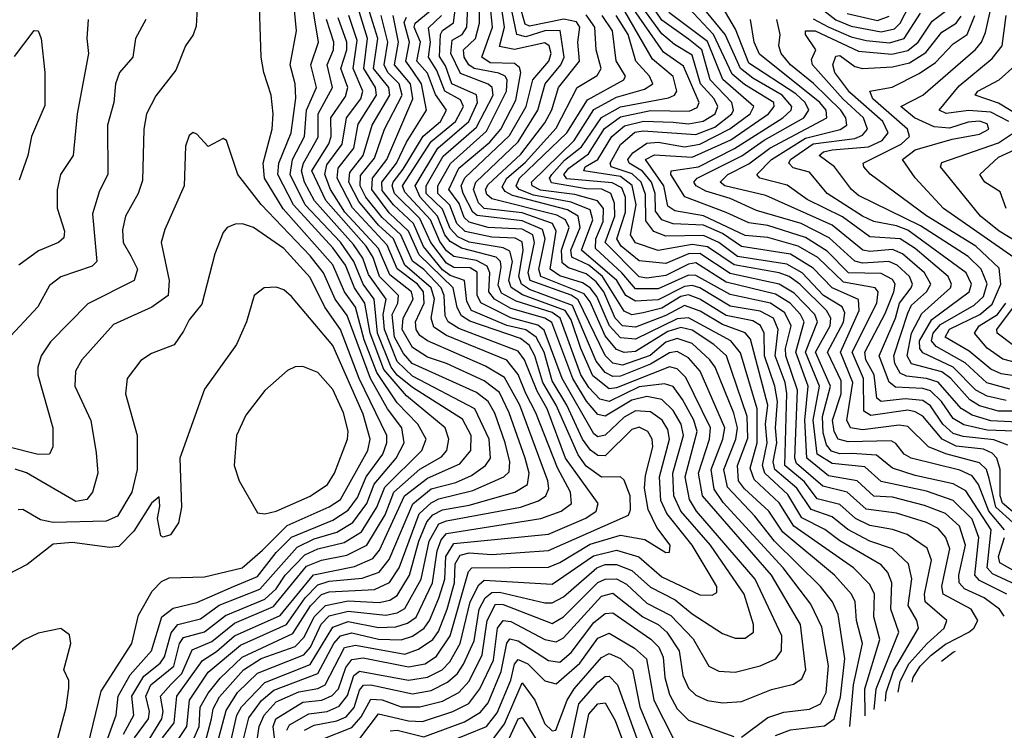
# Model space of a CAD drawing. Extents: x 1308313 to 1441400, y 959662 to 1036319.
# Tile 58 of 256: x 1352487 to 1355090, y 970685 to 972564. Entities that reach past the tile are written whole.
import ezdxf

# ---------------------------------------------------------------- set-up
doc = ezdxf.new("R2010")
doc.units = 0

msp = doc.modelspace()

# ---------------------------------------------------------------- linework, layer by layer
at = {"layer": '0CON10XD'}
for points in [[(1352790.3, 970665), (1352826.9, 970715), (1352829.5, 970735), (1352819.7, 970775), (1352833.1, 970805), (1352894.4, 970855), (1352909.1, 970915), (1352919.8, 970930.2), (1352975, 970945.5), (1353031.2, 970988.8), (1353135, 971031.4), (1353165, 971059.6), (1353188.8, 971095), (1353240.5, 971149.5), (1353275.3, 971164.7), (1353345, 971181.3), (1353390.4, 971209.6), (1353431, 971275), (1353452, 971328), (1353549.7, 971425), (1353561.5, 971455), (1353539, 971495), (1353485, 971551.1), (1353431.3, 971631.3), (1353397.5, 971717.5), (1353375, 971804.5), (1353345.1, 971845), (1353315, 971916.2), (1353183.7, 972063.7), (1353133.9, 972145), (1353130.6, 972185), (1353154.5, 972275), (1353157.3, 972315), (1353151.9, 972365), (1353132.3, 972425), (1353124.7, 972465), (1353118.9, 972655)], [(1352819.6, 970645), (1352862.6, 970715), (1352865.6, 970735), (1352859.3, 970775), (1352885.9, 970805.9), (1352915.6, 970835), (1352942.6, 970897.4), (1352995, 970920.1), (1353055, 970968.7), (1353157.9, 971012.1), (1353245, 971119.3), (1353285, 971134.9), (1353352.1, 971147.9), (1353405, 971174.4), (1353452.8, 971255), (1353476.1, 971315), (1353545, 971375.3), (1353602.1, 971407.9), (1353615.8, 971425), (1353621.1, 971455), (1353611.8, 971485), (1353509.4, 971569.4), (1353449.6, 971639.6), (1353413.4, 971735), (1353399.2, 971815), (1353371.7, 971855), (1353347.9, 971915), (1353315, 971961.1), (1353210.5, 972075), (1353169.6, 972155), (1353171.6, 972185), (1353204.5, 972265), (1353216.9, 972356.9), (1353215.1, 972395.1), (1353201.9, 972445), (1353218.8, 972535), (1353206.8, 972655)], [(1352863.9, 970665), (1352895.3, 970705), (1352902.3, 970775), (1352970, 970870), (1353007, 970893), (1353055, 970935.1), (1353175, 970988.5), (1353263.4, 971096.6), (1353371.8, 971118.2), (1353420.6, 971139.4), (1353438.2, 971161.8), (1353504, 971305), (1353565, 971351.5), (1353650.6, 971389.4), (1353679.8, 971425), (1353680.8, 971465), (1353657.9, 971507.9), (1353525, 971591.5), (1353485, 971623.9), (1353469.2, 971645), (1353433.2, 971735), (1353423.8, 971825), (1353395.2, 971865.2), (1353370.3, 971925), (1353335, 971975.6), (1353241.3, 972075), (1353201.4, 972155), (1353208.1, 972195), (1353239.8, 972255), (1353245.4, 972325), (1353271.2, 972385), (1353256.4, 972445), (1353276.7, 972505), (1353253.9, 972645)], [(1353285, 970660.4), (1353365, 970692), (1353389.3, 970720.7), (1353415, 970767.6), (1353445, 970766), (1353495, 970747.1), (1353545, 970746.7), (1353605, 970762.3), (1353647.8, 970785), (1353675.2, 970814.8), (1353709.7, 970885), (1353722.8, 970975), (1353745, 971019), (1353765, 971017.3), (1353895, 970967.8), (1353925, 970985.1), (1354015, 971075.7), (1354035, 971085.1), (1354065, 971085.3), (1354091.4, 971071.4), (1354145, 971021.5), (1354208.8, 970988.8), (1354267.1, 970927.1), (1354309.2, 970855), (1354335, 970841.7), (1354378.7, 970838.7), (1354445, 970855.2), (1354486.2, 970873.8), (1354500.7, 970895), (1354502.4, 970935), (1354431.9, 971085), (1354276.6, 971265), (1354257.4, 971295), (1354246.3, 971355), (1354277.7, 971475), (1354269, 971505), (1354239.5, 971559.5), (1354215, 971594.2), (1354191.7, 971601.7), (1354125, 971593), (1354045, 971554.4), (1354020.5, 971560.5), (1353991.2, 971591.2), (1353970.9, 971625), (1353916.1, 971775), (1353895, 971790.4), (1353799.9, 971819.9), (1353761.1, 971841.1), (1353751.9, 971861.9), (1353759.5, 971909.5), (1353758.1, 971925), (1353746.5, 971936.5), (1353655, 971960.1), (1353625, 971977.5), (1353611.2, 971995), (1353591.5, 972045), (1353545.6, 972095), (1353532, 972125), (1353591.9, 972225), (1353673.9, 972295), (1353697.5, 972345), (1353695, 972365.4), (1353629, 972395), (1353612.4, 972442.4), (1353596.9, 972466.9), (1353599, 972525), (1353604.6, 972535.4), (1353634.1, 972555.9), (1353645.1, 972645)], [(1353386.3, 970663.7), (1353435, 970728.5), (1353515, 970710.2), (1353551.5, 970708.5), (1353632.3, 970735), (1353674, 970756), (1353703.5, 970795), (1353739.3, 970870.7), (1353749.9, 970955), (1353764.9, 970975.1), (1353785, 970973), (1353875, 970925.1), (1353905, 970918.9), (1353925, 970929.7), (1354025, 971039.8), (1354055, 971048.1), (1354134.8, 970984.8), (1354175.2, 970965), (1354198.3, 970945), (1354230.4, 970895), (1354240.1, 970830.1), (1354255, 970796.4), (1354275, 970778), (1354305, 970764.1), (1354345, 970758.1), (1354395, 970761.6), (1354475, 970792.6), (1354532.9, 970807.1), (1354555, 970821.5), (1354565.2, 970845), (1354551.1, 970965), (1354474.4, 971095), (1354292.2, 971305), (1354281.2, 971365), (1354310.6, 971455), (1354313.3, 971485), (1354247.7, 971617.7), (1354225, 971641.1), (1354205, 971646.2), (1354065, 971590.9), (1354045, 971588.3), (1354002.1, 971622.1), (1353970.5, 971695), (1353945, 971770.9), (1353929.3, 971795), (1353816.5, 971836.5), (1353785.8, 971855.8), (1353780.1, 971875), (1353789.5, 971925), (1353782.3, 971952.3), (1353765, 971960.7), (1353675, 971975.9), (1353645, 971989.7), (1353625, 972011.9), (1353605, 972063.4), (1353561.7, 972105), (1353561.4, 972125), (1353606.6, 972203.4), (1353695, 972280.1), (1353738.9, 972365), (1353735.6, 972385), (1353725, 972394.2), (1353652.2, 972422.2), (1353626.6, 972475), (1353630, 972510), (1353656.5, 972525), (1353668.6, 972545), (1353673.5, 972635)], [(1354395, 970666.5), (1354465, 970718.8), (1354507.4, 970732.6), (1354575, 970741), (1354604.3, 970755), (1354619.5, 970785), (1354625.3, 970855.3), (1354608, 970958), (1354578.6, 971018.6), (1354505.1, 971115), (1354347.2, 971287.2), (1354322.9, 971322.9), (1354315.2, 971375), (1354345.8, 971455), (1354351, 971485), (1354285.6, 971635), (1354255, 971670.1), (1354225, 971686.9), (1354205, 971682.9), (1354155, 971653.1), (1354075, 971621.3), (1354055, 971620.9), (1354035, 971631.1), (1354011.3, 971661.3), (1353948.1, 971808.1), (1353835, 971850.7), (1353813.7, 971865), (1353806.4, 971885), (1353818.1, 971955), (1353815, 971976.9), (1353796.7, 971986.7), (1353735, 971989.2), (1353665, 972004.4), (1353642.5, 972025), (1353624.2, 972074.2), (1353592, 972105), (1353592.5, 972125), (1353625.7, 972184.3), (1353720.9, 972269.1), (1353773.7, 972375), (1353775.5, 972405), (1353770.3, 972415), (1353753.3, 972423.3), (1353688.1, 972435), (1353673.9, 972445), (1353661.9, 972465), (1353660.2, 972485), (1353691.5, 972515), (1353702.8, 972555), (1353702.4, 972655)], [(1355131.6, 971065), (1355059.2, 971099.2), (1355045.3, 971115), (1355055.8, 971215), (1354988.2, 971318.2), (1354955, 971337.2), (1354855, 971358.6), (1354795, 971378.5), (1354752.5, 971412.5), (1354687.1, 971417.1), (1354655, 971416.2), (1354633.4, 971423.4), (1354619.9, 971439.9), (1354611.5, 971471.5), (1354609.8, 971515), (1354631.1, 971595), (1354591.3, 971685), (1354629.5, 971755), (1354631.8, 971775), (1354619.8, 971795), (1354549.5, 971865), (1354521.8, 971885), (1354495, 971895.1), (1354375.7, 971915.7), (1354305, 971963.5), (1354265, 971969.5), (1354175, 971953.7), (1354115, 971974.2), (1354101.4, 971995), (1354117, 972075), (1354105.8, 972125.8), (1354075, 972149.7), (1353978.8, 972165), (1353982.1, 972175), (1354015.3, 972195), (1354052.2, 972255), (1354086.2, 972283.8), (1354135.9, 972295.9), (1354215, 972292.9), (1354255, 972288.8), (1354294.3, 972295.7), (1354325.6, 972315), (1354333, 972335), (1354322.8, 972355), (1354286.9, 972395), (1354265, 972470.7), (1354218.3, 972498.3), (1354185, 972527.3), (1354115, 972623)], [(1355090.5, 971215), (1355049.8, 971265), (1355022.3, 971335), (1355005, 971357.7), (1354972.6, 971372.6), (1354843.6, 971405), (1354825.1, 971415.1), (1354803.7, 971443.7), (1354790.8, 971450.8), (1354677.7, 971447.7), (1354651.1, 971455), (1354640, 971475), (1354636.1, 971505), (1354659, 971575), (1354659.3, 971609.3), (1354622.5, 971685), (1354664.7, 971764.7), (1354668.7, 971788.7), (1354661.5, 971805), (1354612.1, 971835), (1354555.6, 971895), (1354515, 971917.7), (1354385, 971938.3), (1354335, 971975.4), (1354295, 971993.9), (1354195, 971992.1), (1354163.8, 972003.8), (1354142.6, 972032.6), (1354141.6, 972101.6), (1354129.6, 972135), (1354106.6, 972156.6), (1354050.5, 972175), (1354048.2, 972185), (1354075, 972234.2), (1354113.4, 972266.6), (1354135, 972270.5), (1354275, 972260.8), (1354325, 972280.2), (1354369.4, 972315), (1354374.5, 972325), (1354370, 972345), (1354312.8, 972405), (1354290.7, 972485), (1354255, 972512.9), (1354185, 972563.4), (1354139.9, 972629.9)], [(1355116.1, 971476.1), (1355045, 971479.1), (1354982.9, 971492.9), (1354955, 971509.4), (1354924.2, 971555), (1354895, 971582.4), (1354875, 971589.1), (1354802.7, 971592.7), (1354785.6, 971605.6), (1354759.2, 971675), (1354802.8, 971775), (1354813.4, 971815), (1354844.2, 971855), (1354847.4, 971865), (1354839.5, 971885), (1354807.1, 971915), (1354785, 971924.6), (1354715, 971920.8), (1354695, 971925.3), (1354627.2, 971987.2), (1354553.2, 972025), (1354435, 972059.7), (1354365, 972091.4), (1354300.8, 972110.8), (1354275.8, 972125), (1354269.7, 972135), (1354277.9, 972145), (1354396, 972204), (1354455, 972245.8), (1354560.6, 972305), (1354573.7, 972325), (1354563.8, 972345), (1354538.6, 972368.6), (1354415, 972449), (1354379.4, 972539.4), (1354335, 972614.1)], [(1352956, 972595), (1352953.2, 972546.8), (1352945.6, 972524.4), (1352924.6, 972495), (1352899.5, 972430.5), (1352846.8, 972363.2), (1352822.1, 972315), (1352814.8, 972275), (1352810.9, 972139.1), (1352800, 972105), (1352766.2, 972045), (1352758.7, 972008.7), (1352760.6, 971975), (1352780.2, 971940.2), (1352797.7, 971905), (1352789.7, 971875), (1352667.1, 971812.9), (1352567.6, 971712.4), (1352543.7, 971675), (1352534.2, 971645), (1352534.8, 971625), (1352574.2, 971485), (1352574.1, 971435), (1352565, 971415.5), (1352535.5, 971414.5), (1352455, 971435.1)], [(1353012.8, 970665), (1353032.7, 970737.3), (1353062.7, 970785), (1353115, 970836.4), (1353238, 970885), (1353255.4, 970905), (1353284.1, 970965.9), (1353305, 970987.8), (1353355, 971000.5), (1353455, 970989.5), (1353485, 970995.3), (1353505, 971006.8), (1353548.1, 971085), (1353569.6, 971185), (1353595, 971230.7), (1353615, 971239.1), (1353810.8, 971275), (1353858.4, 971291.6), (1353877.6, 971305), (1353885.6, 971324.4), (1353882.8, 971345), (1353809.4, 971545), (1353768.3, 971618.3), (1353718.2, 971648.2), (1353564.6, 971714.6), (1353545, 971729.2), (1353534.9, 971745), (1353532.9, 971765), (1353555.8, 971815), (1353554.1, 971845), (1353538.2, 971865), (1353485, 971905.1), (1353457.9, 971967.9), (1353366.4, 972066.4), (1353326.1, 972145), (1353328.5, 972171.5), (1353369.9, 972225), (1353382, 972288), (1353430.4, 972365), (1353427.7, 972385), (1353396.2, 972435), (1353406.2, 972515), (1353381.5, 972595)], [(1353045.3, 970655), (1353060.6, 970725), (1353072.9, 970747.1), (1353135, 970811.7), (1353255, 970859.2), (1353315, 970958), (1353355, 970972.8), (1353435, 970956.6), (1353481.4, 970958.6), (1353511.7, 970968.3), (1353535, 970983.8), (1353578, 971075), (1353590.4, 971159.6), (1353600.9, 971189.1), (1353614.8, 971205.2), (1353865, 971245.6), (1353918.8, 971265), (1353945.6, 971284.4), (1353943.5, 971315), (1353908.9, 971378.9), (1353851.2, 971525), (1353825, 971575.5), (1353805, 971626.1), (1353775, 971664.2), (1353615, 971729), (1353581.4, 971751.4), (1353574.7, 971774.7), (1353583.6, 971825), (1353574.4, 971855), (1353505.4, 971915.4), (1353474.7, 971984.7), (1353435, 972021.3), (1353383.1, 972083.1), (1353357, 972135), (1353359.6, 972160.4), (1353394.9, 972205), (1353418.5, 972285), (1353465.6, 972365), (1353462.6, 972385), (1353422.3, 972435), (1353433.3, 972515), (1353411.5, 972585)], [(1353193.3, 970685), (1353200.4, 970699.6), (1353251.6, 970728.4), (1353299.7, 970735), (1353331.5, 970748.5), (1353353.3, 970776.7), (1353370.1, 970829.9), (1353385, 970841.8), (1353515, 970817.9), (1353565, 970825.8), (1353603.7, 970845), (1353623.9, 970866.1), (1353651.2, 970915), (1353677.9, 971025), (1353700.4, 971069.6), (1353715, 971082.4), (1353895, 971071.2), (1354004, 971146), (1354065, 971161.8), (1354124, 971144), (1354185, 971091.3), (1354285, 971043.6), (1354318, 971042), (1354330.4, 971049.6), (1354329.8, 971065), (1354310, 971100), (1354264.6, 971174.6), (1354198, 971258), (1354182.4, 971292.4), (1354178.4, 971355), (1354205.3, 971455), (1354200.4, 971480.4), (1354185.9, 971505), (1354155, 971527.4), (1354115, 971529.5), (1354085, 971513.5), (1354035, 971465.7), (1354015, 971461), (1354005, 971468.7), (1353921.2, 971615), (1353873.6, 971743.6), (1353856.5, 971756.5), (1353785, 971776.2), (1353705.7, 971815.7), (1353696.1, 971836.1), (1353696.3, 971896.3), (1353678, 971908), (1353635, 971909.1), (1353615, 971920.6), (1353574.1, 971975), (1353545, 972038.7), (1353477.7, 972105), (1353471.3, 972125), (1353474.3, 972135), (1353500.8, 972169.2), (1353553.9, 972256.1), (1353599.8, 972295), (1353614.9, 972325), (1353586.3, 972366.3), (1353565, 972422.7), (1353537.1, 972455), (1353546.3, 972505), (1353529.9, 972545), (1353532.2, 972555), (1353572.1, 972587.9)], [(1354485, 970671.5), (1354525, 970686.2), (1354615, 970696.8), (1354640.4, 970715), (1354657.5, 970772.5), (1354668.4, 970875), (1354651, 970991), (1354635.8, 971025), (1354604.5, 971065), (1354482.6, 971185), (1354430.9, 971250.9), (1354357.9, 971327.9), (1354348.8, 971375), (1354380.6, 971455), (1354384.9, 971485.1), (1354375, 971523.9), (1354325.8, 971645), (1354311.9, 971665), (1354265, 971708), (1354225, 971721.2), (1354195, 971711.9), (1354153.7, 971676.3), (1354081, 971651), (1354055, 971655.9), (1354035, 971676.5), (1353963.8, 971823.8), (1353945, 971835.9), (1353836.2, 971875), (1353831.6, 971895), (1353848.1, 971975), (1353843.1, 971995), (1353815, 972010.2), (1353725, 972014.7), (1353675, 972028.8), (1353661.6, 972041.6), (1353648.4, 972078.4), (1353621.5, 972115), (1353647.9, 972172.1), (1353729.9, 972240.1), (1353759.3, 972275), (1353798.2, 972351.8), (1353812.2, 972425), (1353808.3, 972438.3), (1353795, 972448.6), (1353730.5, 972450.5), (1353708.5, 972465), (1353737.1, 972545), (1353730.3, 972605)], [(1354681.7, 970695.3), (1354691.7, 970805), (1354715.1, 970915), (1354699.2, 970975), (1354696, 971025), (1354686.2, 971045), (1354641.2, 971095), (1354505, 971209.1), (1354467.5, 971265), (1354403.2, 971323.2), (1354387.3, 971345), (1354385.1, 971385), (1354412, 971458), (1354410.4, 971515), (1354355.3, 971675), (1354322.5, 971705), (1354265, 971742.9), (1354235, 971750.5), (1354200.3, 971739.7), (1354115, 971686.6), (1354085, 971684.4), (1354065, 971691.7), (1354035, 971728.2), (1353995, 971818.2), (1353979.6, 971839.6), (1353864.3, 971885), (1353859, 971905), (1353875.9, 971985), (1353869.5, 972009.5), (1353815, 972032.7), (1353696.3, 972046.3), (1353684.8, 972055), (1353659.5, 972105), (1353654.4, 972125), (1353663.9, 972146.1), (1353782.2, 972257.8), (1353825.9, 972335), (1353843.4, 972405), (1353885.7, 972455), (1353892.1, 972475), (1353887.1, 972495), (1353875, 972502.8), (1353795, 972485.9), (1353755, 972493.2), (1353768.5, 972545), (1353759.7, 972605)], [(1354722, 970723.5), (1354721.3, 970795), (1354761.2, 970925), (1354744.9, 970985), (1354746.7, 971045), (1354735, 971070.4), (1354691.3, 971115), (1354533.3, 971225), (1354495, 971286.2), (1354428.4, 971348.4), (1354418.6, 971378.6), (1354437.2, 971445), (1354436.6, 971535), (1354393.1, 971683.1), (1354366.8, 971715), (1354255, 971775.9), (1354225, 971773.6), (1354115, 971719.2), (1354075, 971723.1), (1354045.9, 971755), (1354012.5, 971832.5), (1353995, 971855), (1353975, 971868.2), (1353915, 971886.8), (1353889.8, 971905), (1353905.6, 972005), (1353895.9, 972025), (1353815, 972053.3), (1353715.1, 972065.1), (1353699.7, 972079.7), (1353687, 972115), (1353692.6, 972135), (1353805, 972241.1), (1353856.4, 972325), (1353876.5, 972395), (1353917.3, 972445), (1353926, 972465), (1353916, 972536), (1353875, 972534.9), (1353825, 972518.9), (1353801.3, 972525), (1353784.9, 972605.1)], [(1354746.2, 970740.4), (1354751.8, 970795), (1354811.7, 970945), (1354790.3, 971005), (1354792.5, 971075), (1354782.4, 971102.4), (1354765, 971122.6), (1354655, 971185.8), (1354615.9, 971215.9), (1354555, 971247.1), (1354518.2, 971308.2), (1354457, 971365), (1354451.1, 971385), (1354463.2, 971445), (1354458.8, 971495), (1354464.6, 971545), (1354419.3, 971719.3), (1354405, 971736.6), (1354345, 971757.8), (1354286.1, 971793.9), (1354245, 971808.5), (1354195, 971782), (1354115, 971751.1), (1354080.6, 971755), (1354061, 971775), (1354030.9, 971845), (1354011, 971871), (1353985, 971891.9), (1353937.7, 971907.7), (1353921.5, 971921.5), (1353919.3, 971955), (1353939.7, 972015), (1353929.6, 972035), (1353907.2, 972047.2), (1353735, 972090.5), (1353721.7, 972101.7), (1353718.8, 972115), (1353725, 972128.8), (1353811.5, 972208.5), (1353875, 972291.3), (1353894.2, 972325.8), (1353911.5, 972385), (1353967, 972455), (1353962.8, 972505), (1353967.5, 972545), (1353958.6, 972558.6), (1353925.9, 972565.9), (1353835, 972546.9), (1353822.9, 972552.9), (1353808.7, 972605)], [(1355090, 970986.7), (1355077.9, 971005), (1355037.5, 971035), (1354985, 971059.3), (1354970.9, 971075), (1354970.2, 971095), (1354988.1, 971175), (1354971.8, 971225), (1354935, 971258.6), (1354879.3, 971279.3), (1354795, 971301.4), (1354745, 971304.5), (1354701.3, 971345), (1354625, 971358.4), (1354568.4, 971405), (1354563.2, 971505), (1354571.3, 971595), (1354538.7, 971685), (1354561.3, 971765), (1354551.7, 971785), (1354524, 971815), (1354485, 971838.2), (1354355, 971870.2), (1354275, 971921), (1354255, 971917.9), (1354195, 971887.8), (1354145, 971881.1), (1354125, 971884.7), (1354034.9, 971974.9), (1354060.4, 972045), (1354059.2, 972079.2), (1354050.1, 972105), (1354026.1, 972116.1), (1353985, 972116.8), (1353892.9, 972132.9), (1353887.6, 972145), (1353894, 972155), (1353927.6, 972192.4), (1353972.1, 972227.9), (1354025, 972305.9), (1354075.7, 972334.3), (1354202, 972358), (1354218.3, 972365), (1354224.4, 972375.6), (1354215, 972414), (1354159.9, 972459.9), (1354087.8, 972585)], [(1355097.4, 971045), (1355025, 971081.2), (1355012.1, 971095), (1355023.3, 971195), (1355005, 971243), (1354955, 971292.7), (1354885, 971317.2), (1354765, 971342.8), (1354721.5, 971381.5), (1354635, 971390.3), (1354595.5, 971415), (1354585.3, 971505), (1354601.4, 971595), (1354564.3, 971685), (1354596.3, 971765), (1354589.2, 971785), (1354535, 971841.5), (1354494.9, 971864.9), (1354365, 971893.2), (1354285, 971945.7), (1354255, 971944.7), (1354195, 971919.2), (1354125, 971926.4), (1354077.5, 971965), (1354065.8, 971985), (1354088.3, 972055), (1354088.6, 972095), (1354079.3, 972119.3), (1354053, 972133), (1353933.2, 972143.2), (1353925.1, 972155), (1353938.5, 972171.5), (1353990.4, 972209.6), (1354033.4, 972276.6), (1354075, 972307.3), (1354155, 972324.4), (1354257.2, 972322.8), (1354278.1, 972331.9), (1354283.6, 972345), (1354241.7, 972441.7), (1354188.8, 972478.8), (1354102.5, 972602.5)], [(1355113.2, 971235), (1355068.2, 971275), (1355050.7, 971350.7), (1355042.8, 971375), (1355025, 971392.3), (1354935.8, 971415.8), (1354889.8, 971435), (1354835, 971488.9), (1354811.9, 971491.9), (1354715, 971480.1), (1354683.4, 971485), (1354674.3, 971505), (1354690.1, 971605), (1354656.8, 971685), (1354706.2, 971795), (1354704.7, 971824.7), (1354635.1, 971855.1), (1354585, 971907.2), (1354525, 971943.9), (1354395, 971964.9), (1354345, 971999.2), (1354295, 972020.7), (1354215, 972024.1), (1354185, 972035.1), (1354168.3, 972058.3), (1354167.3, 972105), (1354157.4, 972135), (1354133.4, 972163.4), (1354098.5, 972185), (1354095.1, 972195), (1354107.7, 972212.3), (1354145, 972238.2), (1354175, 972240.2), (1354245, 972228.3), (1354285, 972235.5), (1354364.5, 972275.5), (1354418, 972315), (1354427.7, 972335), (1354346.2, 972406.2), (1354305, 972506.8), (1354203.3, 972583.3)], [(1355158.2, 971225), (1355085.3, 971285.3), (1355079.4, 971305), (1355079.2, 971375), (1355070.4, 971405), (1355058.1, 971418.1), (1355035, 971428.8), (1354963.2, 971436.8), (1354925.8, 971455), (1354875, 971515.4), (1354855, 971527.6), (1354835, 971531.5), (1354737.7, 971517.7), (1354718.6, 971528.6), (1354718.2, 971615), (1354687.9, 971685), (1354752.9, 971815), (1354756.7, 971845), (1354748.7, 971855), (1354665, 971869.9), (1354597, 971935), (1354545, 971965.5), (1354465, 971988), (1354405, 971993.8), (1354295, 972045.8), (1354219.2, 972059.2), (1354200.8, 972070.8), (1354189.8, 972125), (1354141.7, 972195), (1354165, 972206.9), (1354265, 972200.4), (1354367, 972247), (1354466.4, 972315), (1354482.1, 972335), (1354480.8, 972345), (1354403.2, 972393.2), (1354370.5, 972420.5), (1354321.3, 972525), (1354255, 972595.9)], [(1355099.4, 971439.4), (1355062.8, 971452.8), (1354981.6, 971461.6), (1354955, 971469.9), (1354927.4, 971495), (1354895, 971542.7), (1354875, 971557.5), (1354828.2, 971561.8), (1354765, 971554.5), (1354753, 971563), (1354746.2, 971625), (1354724.4, 971665), (1354721.2, 971685), (1354775, 971786.9), (1354798.5, 971845), (1354801.5, 971865), (1354795, 971877.6), (1354765, 971893.4), (1354678.7, 971895), (1354622.2, 971952.2), (1354565, 971988.6), (1354465, 972019.7), (1354415, 972026.9), (1354355, 972054.3), (1354245.9, 972095.9), (1354208.6, 972155), (1354209.7, 972165), (1354281.5, 972175), (1354376.5, 972223.5), (1354504.9, 972305), (1354526.4, 972325), (1354528.6, 972335), (1354502.8, 972365), (1354425, 972409.3), (1354392.4, 972435), (1354352.4, 972525), (1354302.8, 972585)], [(1355095, 971556.9), (1355045, 971568.5), (1355014.9, 971585), (1354955, 971645), (1354875, 971683.1), (1354867.1, 971695), (1354866, 971715), (1354898.9, 971771.1), (1354997.7, 971845), (1355003.5, 971865), (1354989.3, 971895), (1354835, 972007.3), (1354805, 972019.6), (1354745, 972030.9), (1354715, 972045.1), (1354621.5, 972105), (1354575, 972161.5), (1354532.4, 972172.4), (1354520.5, 972185), (1354525.3, 972195), (1354585, 972236), (1354695, 972250), (1354715, 972259.1), (1354728.4, 972275), (1354718.3, 972305), (1354664.5, 972354.5), (1354583.2, 972445), (1354580.7, 972459.3), (1354592.3, 972485), (1354564.9, 972524.9), (1354564.3, 972535), (1354590.5, 972535), (1354705, 972480.9), (1354793.2, 972473.2), (1354835, 972483), (1354862.4, 972505), (1354899.4, 972560.6), (1354945, 972594.5)], [(1354605.2, 972595.2), (1354645, 972563.6), (1354685, 972547.3), (1354765, 972532.5), (1354799.7, 972540.3), (1354814.7, 972555.3), (1354839, 972601)], [(1355115.2, 971935), (1354929.2, 972065), (1354855, 972145.7), (1354821.5, 972195), (1354855, 972220.2), (1354952, 972248), (1355025, 972261.2), (1355049.8, 972275), (1355045, 972288.8), (1355025, 972295.6), (1354995, 972293.7), (1354945, 972277.8), (1354905, 972281.4), (1354852.6, 972305), (1354816.7, 972335), (1354875.2, 972365), (1355014.3, 972485.7), (1355030.4, 972505), (1355040.9, 972530.9), (1355057.6, 972605)], [(1352819.7, 972565), (1352793.1, 972515), (1352785.4, 972465), (1352750.3, 972425), (1352739.7, 972395), (1352735.2, 972345), (1352718.7, 972285), (1352720, 972155), (1352697.9, 972112.1), (1352679.5, 972050.5), (1352690.4, 971925), (1352677.8, 971912.2), (1352595, 971884.7), (1352565, 971861.1), (1352534.7, 971805), (1352451.2, 971715), (1352441.2, 971678.8), (1352445.6, 971645)], [(1352667.3, 972565), (1352663.8, 972515), (1352668.6, 972475), (1352638.5, 972315), (1352628.1, 972205), (1352594.1, 972155), (1352585.7, 972114.3), (1352585.6, 972065.6), (1352605.3, 972005), (1352602.9, 971987.1), (1352589.4, 971975), (1352536.6, 971953.4), (1352483.9, 971915)], [(1352895.5, 970645), (1352928.5, 970695), (1352936, 970765), (1352985, 970838.5), (1353070.2, 970909.8), (1353192.3, 970965), (1353241.4, 971035), (1353275, 971069.7), (1353305, 971079.3), (1353392.5, 971087.5), (1353437, 971103), (1353463.3, 971136.7), (1353525.8, 971284.2), (1353575, 971323.2), (1353639.6, 971340.4), (1353681.4, 971358.6), (1353718.4, 971385), (1353731.4, 971405), (1353728.4, 971455), (1353690, 971535), (1353525, 971621.6), (1353485, 971660.2), (1353450.9, 971745), (1353447.6, 971785), (1353455.3, 971825), (1353409.1, 971890.9), (1353393.6, 971933.6), (1353369.5, 971969.5), (1353266.4, 972085), (1353239.3, 972135), (1353231.5, 972165), (1353237, 972185), (1353276.3, 972253.7), (1353275.9, 972315), (1353313.7, 972385), (1353299.6, 972445), (1353316, 972485), (1353317.1, 972505), (1353298.2, 972565)], [(1352934.5, 970635), (1352960.9, 970695), (1352964.1, 970745.9), (1352985, 970782.9), (1353017.1, 970822.9), (1353075, 970878.8), (1353208.9, 970941.1), (1353256, 971014), (1353285, 971043.8), (1353305, 971051), (1353425, 971057.5), (1353464.5, 971075.5), (1353490.2, 971115), (1353542.9, 971257.1), (1353575, 971286.2), (1353595, 971297.5), (1353685, 971319.2), (1353766.9, 971355), (1353781.3, 971368.7), (1353783, 971395), (1353770.6, 971445), (1353743.3, 971523.3), (1353725.3, 971555), (1353695, 971578.7), (1353524.3, 971655), (1353501.4, 971681.4), (1353478.1, 971725), (1353471.9, 971785), (1353486.7, 971815), (1353488.2, 971835), (1353437.7, 971885), (1353420.9, 971935), (1353402.9, 971965), (1353296.2, 972086.2), (1353259.4, 972165), (1353304.4, 972235.6), (1353310.4, 972255), (1353309.4, 972305), (1353348.4, 972361.6), (1353354.5, 972385), (1353335.4, 972435), (1353351.6, 972485), (1353351.5, 972505), (1353329.1, 972569.1)], [(1352972.7, 970635), (1352994.1, 970715), (1352998.4, 970741.6), (1353015, 970773.8), (1353078.8, 970845), (1353124.7, 970875.3), (1353215, 970906.9), (1353238.6, 970931.4), (1353265.5, 970985), (1353295, 971015.3), (1353355, 971027.1), (1353437.3, 971022.7), (1353465, 971029.1), (1353485, 971041.5), (1353517.6, 971095), (1353542.4, 971185), (1353563.4, 971236.6), (1353579.4, 971255), (1353605, 971267.7), (1353675, 971280), (1353795.6, 971314.4), (1353829, 971335), (1353834, 971365), (1353823.5, 971405), (1353781.1, 971525), (1353755, 971578.1), (1353715, 971609.2), (1353615, 971655.5), (1353565, 971671.7), (1353525, 971697.1), (1353497.7, 971745), (1353500.5, 971775), (1353527.4, 971825), (1353522.4, 971845), (1353465, 971890), (1353435, 971959.6), (1353346.7, 972055), (1353308.1, 972115), (1353293.3, 972155), (1353299.1, 972180.9), (1353339.4, 972235), (1353350.6, 972305), (1353388.6, 972355), (1353394.1, 972375), (1353368.3, 972435), (1353379, 972509), (1353357.1, 972575)], [(1353079.4, 970665), (1353092.4, 970717.6), (1353125.8, 970764.2), (1353158.7, 970791.3), (1353274.9, 970835.1), (1353317.3, 970915), (1353335, 970935.3), (1353365, 970942.4), (1353435, 970926.1), (1353495, 970924), (1353525, 970934.3), (1353555.9, 970955), (1353570.6, 970975), (1353595, 971034.8), (1353610.6, 971085), (1353613.7, 971145), (1353635, 971179.2), (1353885, 971203.8), (1353984.1, 971245.9), (1354011.3, 971265), (1354016.7, 971285), (1353929.7, 971405), (1353881.2, 971535), (1353855, 971582), (1353821.2, 971665), (1353805, 971687.5), (1353648, 971748), (1353619.7, 971765), (1353611.4, 971781.4), (1353609.4, 971835), (1353600.8, 971855), (1353555, 971903.6), (1353525, 971925.7), (1353494.8, 971995), (1353445, 972041.4), (1353401.6, 972095), (1353387.2, 972125), (1353387.8, 972152.2), (1353425, 972197.7), (1353451.6, 972275), (1353497.8, 972365), (1353490, 972395), (1353460.3, 972425), (1353450.1, 972445), (1353460.3, 972505), (1353442.4, 972575)], [(1353115.7, 970665), (1353119.7, 970695), (1353132.7, 970725), (1353165, 970759.9), (1353225, 970786.6), (1353275, 970795.8), (1353294.4, 970805.6), (1353345.8, 970904.2), (1353375, 970909.9), (1353505, 970886.8), (1353540.8, 970899.2), (1353579.2, 970925), (1353593.9, 970946.1), (1353616.6, 971005), (1353636.5, 971075), (1353638.3, 971125), (1353651.7, 971148.3), (1353675, 971154.3), (1353735, 971150.3), (1353885, 971160.7), (1354096.1, 971253.9), (1354102, 971268), (1354101, 971305), (1354085, 971346.8), (1354075, 971355.4), (1354025, 971354.5), (1353985, 971384), (1353963.5, 971413.5), (1353905.1, 971545.1), (1353870, 971605), (1353848.9, 971675), (1353833.6, 971703.6), (1353811.3, 971721.3), (1353677, 971767), (1353655, 971780.9), (1353643.1, 971803.1), (1353633.3, 971855), (1353542.8, 971942.8), (1353514.9, 972005), (1353463.8, 972053.8), (1353417.7, 972115), (1353419.3, 972145), (1353457.3, 972195), (1353526, 972355), (1353519.7, 972395), (1353477.6, 972445), (1353488.4, 972505), (1353474.1, 972575)], [(1353160.1, 970665), (1353156.9, 970695), (1353164.1, 970715), (1353235, 970759.1), (1353285.6, 970764.4), (1353313.3, 970776.7), (1353329.3, 970795), (1353349.3, 970850.7), (1353365, 970872.2), (1353395, 970876.9), (1353515, 970852.7), (1353559, 970861), (1353589.1, 970880.9), (1353625.1, 970935), (1353673.2, 971105), (1353681.9, 971115), (1353885, 971116.4), (1353915, 971128.4), (1353995, 971177.5), (1354075, 971200.7), (1354139.4, 971189.4), (1354195, 971155.5), (1354205, 971156), (1354206.5, 971175), (1354171.2, 971221.2), (1354148.7, 971268.7), (1354139.2, 971325), (1354141.1, 971358.9), (1354160.8, 971435), (1354159.4, 971455), (1354147.8, 971475), (1354125, 971486.3), (1354105, 971480.7), (1354035, 971411.3), (1354015, 971412.2), (1353995.7, 971425.7), (1353975, 971454.8), (1353933.4, 971545), (1353895, 971609.3), (1353873.1, 971685), (1353852.6, 971725), (1353825, 971744.1), (1353775, 971755.9), (1353681.1, 971795), (1353668.7, 971818.7), (1353662.9, 971875), (1353625, 971888.2), (1353605, 971902.5), (1353554.4, 971964.4), (1353527.7, 972025), (1353475, 972074.8), (1353445, 972112.9), (1353444.3, 972135), (1353483.2, 972185), (1353509.3, 972240.7), (1353562, 972325), (1353548.8, 972395), (1353525, 972429.7), (1353507.4, 972455), (1353517.7, 972505), (1353503.2, 972556.8), (1353509.2, 972570.8)], [(1353239.7, 970685), (1353265, 970698.2), (1353325, 970709.7), (1353349.6, 970720.4), (1353371, 970745), (1353385, 970791), (1353395.6, 970804.4), (1353415, 970805.4), (1353525, 970781.3), (1353575, 970790.1), (1353617.7, 970812.3), (1353644.7, 970835.3), (1353659.8, 970860.2), (1353688.1, 970921.9), (1353701.7, 971005), (1353717.7, 971035), (1353735, 971049.5), (1353755, 971050.7), (1353875, 971022.3), (1353895, 971022.5), (1353925, 971038.1), (1354012.4, 971115), (1354035, 971123.5), (1354065, 971123.7), (1354105, 971107.7), (1354155, 971063.4), (1354220.1, 971030.1), (1354265, 970993.1), (1354345, 970941.1), (1354378.9, 970928.9), (1354405, 970928.4), (1354426.7, 970945), (1354427.4, 970965), (1354402.4, 971045), (1354313.5, 971175), (1354235.3, 971265), (1354216.8, 971305), (1354213.7, 971365), (1354241.8, 971465), (1354235.5, 971495), (1354215, 971530.8), (1354185, 971560), (1354145, 971568), (1354105, 971557.7), (1354035, 971515.7), (1354015, 971520.3), (1353985.4, 971555.4), (1353948.9, 971615), (1353893.7, 971763.7), (1353875, 971774.8), (1353785, 971800.8), (1353742.6, 971825), (1353727, 971845), (1353729.8, 971895), (1353722.7, 971912.7), (1353695, 971927.5), (1353635, 971938.5), (1353615, 971953.2), (1353597.3, 971977.3), (1353573, 972035), (1353505, 972108.1), (1353498.6, 972125), (1353575, 972241.9), (1353638.8, 972295), (1353660.5, 972335), (1353652.3, 972352.3), (1353610.6, 972375), (1353590, 972430), (1353568, 972465), (1353573.3, 972505), (1353567.2, 972542.8), (1353602.4, 972575)], [(1354776.4, 970762.1), (1354778.1, 970785), (1354797.7, 970842.3), (1354863.2, 970955), (1354859.1, 970975), (1354836.5, 971015), (1354845.6, 971085.6), (1354837, 971125), (1354794.7, 971164.7), (1354735, 971185.1), (1354676.4, 971216.4), (1354635, 971249.2), (1354579.4, 971269.4), (1354541.5, 971325), (1354483.3, 971375), (1354479, 971395), (1354489.2, 971445), (1354484.9, 971485.1), (1354490.4, 971555), (1354483.4, 971595), (1354456.1, 971675), (1354455.5, 971735), (1354445.8, 971755.8), (1354425, 971767.7), (1354355, 971782.1), (1354285, 971825.5), (1354255, 971836.5), (1354235, 971832), (1354185, 971801.4), (1354135, 971788.7), (1354105, 971784.2), (1354085, 971793.3), (1354028.2, 971885), (1353991.2, 971915), (1353946.3, 971936.3), (1353943.8, 971955), (1353968.9, 972015), (1353963.3, 972045), (1353935, 972061.9), (1353789.8, 972099.8), (1353770.2, 972110.2), (1353762.3, 972122.3), (1353774.4, 972145), (1353823.1, 972186.9), (1353905, 972277.4), (1353961, 972385), (1354013.4, 972416.6), (1354023.9, 972435), (1354011.1, 972485), (1354007.1, 972545), (1353985, 972576.9)], [(1354809.4, 970785.8), (1354815.1, 970815), (1354838.5, 970861.5), (1354886.6, 970915), (1354931.1, 970955), (1354938.1, 970975), (1354881.4, 971025), (1354879.4, 971045), (1354897.4, 971135), (1354886.5, 971166.5), (1354833.1, 971203.1), (1354795, 971216.5), (1354735, 971226.7), (1354696.7, 971245), (1354655, 971282.6), (1354595, 971297.1), (1354562, 971342), (1354509.8, 971385), (1354515.6, 971575.6), (1354510.7, 971605), (1354484.5, 971675), (1354492.1, 971745), (1354480.1, 971775), (1354445, 971793.7), (1354365, 971806.4), (1354285.1, 971855), (1354265, 971861.3), (1354245, 971858.8), (1354175, 971823.3), (1354115, 971820.1), (1354089.2, 971835), (1354065.7, 971875), (1353972.2, 971955), (1354002.6, 972035), (1353995, 972061.9), (1353945, 972081.8), (1353845, 972100.4), (1353807.4, 972115), (1353799.2, 972125), (1353808.2, 972145), (1353933.1, 972265), (1353987.7, 972352.3), (1354083.8, 972405), (1354088.4, 972415), (1354064.2, 972455.8), (1354053.8, 972535), (1354026.7, 972575)], [(1354846.3, 970812.2), (1354849.4, 970825), (1354868.2, 970855), (1354896.5, 970883.5), (1354935, 970912.9), (1354996.6, 970945), (1355009.7, 970955), (1355020.2, 970975), (1355002.4, 971005), (1354928.6, 971045), (1354924.7, 971065), (1354931.6, 971095), (1354946.3, 971165), (1354935.7, 971195), (1354915, 971218.6), (1354884.3, 971234.3), (1354805, 971259.4), (1354725, 971269.8), (1354675.1, 971315.1), (1354610.5, 971330.5), (1354540.9, 971390.9), (1354536.8, 971405), (1354543.6, 971585), (1354513, 971675), (1354512.1, 971695), (1354526.7, 971755), (1354509.5, 971789.5), (1354472.3, 971815), (1354365, 971837.5), (1354275, 971888), (1354255, 971888.3), (1354175, 971852.9), (1354115, 971852.5), (1354079, 971895), (1354009.6, 971959.6), (1354010, 971985), (1354029.1, 972030.9), (1354030.5, 972065), (1354014.9, 972084.9), (1353955, 972102), (1353863.5, 972113.5), (1353841.6, 972125), (1353839.8, 972135), (1353952.7, 972245), (1354005, 972326.4), (1354065, 972359.7), (1354139.1, 972380.9), (1354160.6, 972395), (1354151.8, 972415), (1354115.6, 972455), (1354095.7, 972525), (1354064.1, 972575)], [(1355145, 971498.7), (1355055, 971503.2), (1355005, 971518.4), (1354976.4, 971536.4), (1354915, 971605.3), (1354885, 971615.7), (1354831.5, 971621.5), (1354815, 971629.8), (1354800.6, 971655), (1354798, 971675), (1354835, 971788), (1354845, 971809.6), (1354884.9, 971845), (1354896.2, 971865), (1354879.6, 971895), (1354821.4, 971945), (1354795, 971957), (1354735, 971951.2), (1354716.2, 971955), (1354635, 972021.3), (1354459.7, 972099.7), (1354351.4, 972125), (1354339.2, 972135), (1354359, 972155), (1354415, 972183), (1354469.9, 972225), (1354620.8, 972305), (1354619.6, 972325), (1354602.8, 972345), (1354443, 972473), (1354428.5, 972505), (1354419, 972565)], [(1355158.9, 971528.9), (1355075, 971528.9), (1355025, 971542.9), (1354999.3, 971559.3), (1354949, 971615), (1354925, 971633), (1354844.6, 971654.6), (1354833.4, 971675), (1354844.6, 971735), (1354872.3, 971787.7), (1354947.8, 971855), (1354950.9, 971865), (1354942.2, 971885), (1354855, 971958.8), (1354815.2, 971985), (1354735, 971990), (1354662.6, 972042.6), (1354568.6, 972088.6), (1354516.5, 972126.5), (1354443.8, 972145), (1354435.7, 972155), (1354475, 972194.9), (1354565, 972250.6), (1354656.3, 972273.7), (1354673.8, 972285), (1354671.5, 972305), (1354657.6, 972325), (1354585.6, 972395.6), (1354524.6, 972445), (1354500.6, 972475), (1354494.4, 972495), (1354497.9, 972525), (1354489, 972565)], [(1354585, 972566.6), (1354624.9, 972545.1), (1354685, 972519.3), (1354725, 972509.7), (1354786.7, 972503.3), (1354825.1, 972514.9), (1354868.7, 972581.3)], [(1355105, 971586.8), (1355043.8, 971603.8), (1354987, 971657), (1354909.7, 971699.7), (1354897.5, 971715), (1354902.1, 971735), (1354921.5, 971758.5), (1355010.7, 971809.3), (1355035, 971832.2), (1355045.4, 971865.4), (1355029.2, 971905), (1354995, 971938.4), (1354869.1, 972019.1), (1354705, 972099.1), (1354686, 972115), (1354641.2, 972175), (1354600.8, 972205), (1354612.1, 972215), (1354635, 972220.3), (1354731.5, 972228.5), (1354766.9, 972245), (1354783.4, 972265), (1354769.5, 972295), (1354681.6, 972371.6), (1354642.2, 972425), (1354636.5, 972445), (1354645, 972467.7), (1354655, 972469.4), (1354695, 972440.4), (1354715, 972435.4), (1354795, 972439.8), (1354839.9, 972449.9), (1354882.5, 972477.5), (1354925, 972531.2), (1354963.2, 972555), (1354976.4, 972573.6)], [(1354675, 972580.7), (1354755, 972562), (1354786.2, 972573.8)], [(1355135, 971620.1), (1355082.2, 971627.8), (1355055, 971640.1), (1354997.5, 971687.5), (1354933.8, 971725), (1354945, 971745.9), (1355025.4, 971785), (1355058.4, 971811.6), (1355081.4, 971865), (1355076.8, 971906.8), (1355014.6, 971965), (1354885, 972045.5), (1354736, 972156), (1354718.8, 972175), (1354717.1, 972185), (1354817.5, 972235), (1354839.7, 972255), (1354834.6, 972275), (1354743, 972355), (1354734.7, 972375), (1354793.8, 972386.2), (1354865, 972421.6), (1354908.8, 972451.2), (1354955, 972500.7), (1354992.2, 972525), (1355012.2, 972575)], [(1355102.2, 972295), (1355055, 972320.1), (1354995.6, 972324.4), (1354936.5, 972316.5), (1354918.1, 972325), (1354970.8, 972389.2), (1355057.9, 972462.1), (1355084.9, 972495.1), (1355094.9, 972575)], [(1352473, 972467), (1352525, 972535.6), (1352535.3, 972535.3), (1352543.5, 972515), (1352553.3, 972425), (1352553, 972337), (1352517.9, 972255), (1352508, 972205), (1352485, 972140)], [(1355170.9, 972285), (1355075, 972343.3), (1355013.7, 972365), (1355020.5, 972375), (1355076.4, 972405), (1355117.8, 972442.2)], [(1352760.8, 970675), (1352788.5, 970725), (1352783.1, 970775), (1352815, 970827.9), (1352857.7, 970862.3), (1352869.7, 970879.7), (1352887.1, 970942.9), (1352905, 970964.4), (1352965, 970979.7), (1353014, 971016), (1353121.5, 971058.5), (1353220.3, 971169.7), (1353265, 971191.8), (1353325, 971209.1), (1353367.8, 971235), (1353404.4, 971285), (1353424.2, 971335.8), (1353482.3, 971405), (1353503.4, 971445), (1353497, 971485), (1353459.2, 971535), (1353414.3, 971615), (1353352.4, 971782.4), (1353320.7, 971825), (1353290.2, 971895), (1353255, 971939.7), (1353125, 972075.9), (1353063.4, 972155), (1353033.3, 972245), (1353025, 972250), (1352985, 972228.8), (1352955, 972262), (1352945, 972265.8), (1352935, 972258), (1352925, 972230), (1352921.3, 972125), (1352870.1, 972009.9), (1352860.8, 971975), (1352881.6, 971875), (1352879.2, 971835), (1352835.8, 971804.2), (1352735, 971758), (1352650.7, 971665), (1352634.2, 971635), (1352632.1, 971595), (1352674.4, 971504.4), (1352688.7, 971418.7), (1352693.4, 971365), (1352678.7, 971315), (1352664.4, 971295), (1352635, 971289.7), (1352505, 971365.5), (1352475, 971375.2)], [(1355155, 971957.6), (1355076.5, 972005), (1355027.7, 972045), (1354922, 972175), (1354925, 972187), (1355075, 972239.1), (1355114.3, 972265)], [(1355095.2, 972065), (1355079, 972109), (1355038.5, 972135), (1355026, 972155), (1355075, 972200.6), (1355180.5, 972249.5)], [(1352712.8, 970645), (1352741.7, 970725), (1352746.7, 970775), (1352778.6, 970831.4), (1352835.1, 970894.9), (1352862.6, 970985), (1352892.3, 971007.7), (1352955, 971022.7), (1353052.2, 971065), (1353115, 971091.7), (1353164.4, 971155.6), (1353205, 971195.8), (1353315, 971241.2), (1353355, 971267.2), (1353379.7, 971300.3), (1353402.5, 971355), (1353446.8, 971415), (1353457.6, 971445), (1353457.8, 971465), (1353384.4, 971615), (1353335, 971745.2), (1353293.8, 971803.8), (1353255, 971882.3), (1353185, 971959.4), (1353105, 972015.2), (1353075.4, 972024.6), (1353056.5, 972023.5), (1353035.2, 972014.8), (1353025, 972001.8), (1353003, 971945), (1352968.3, 971811.7), (1352935, 971770.6), (1352919.4, 971740.6), (1352895, 971704.7), (1352835, 971681.8), (1352806.9, 971663.1), (1352770.4, 971615), (1352766.8, 971575), (1352796.9, 971465), (1352796.8, 971375), (1352783.3, 971315), (1352745, 971251.1), (1352715, 971237.9), (1352575, 971234.9), (1352542, 971242), (1352495, 971269.1), (1352482.3, 971267.7)], [(1352652.6, 970585), (1352701.9, 970788.1), (1352782.8, 970915), (1352800.7, 970989.3), (1352837.2, 971052.8), (1352861.3, 971078.7), (1352882.1, 971087.9), (1352975, 971090.7), (1353075, 971114.4), (1353128.3, 971161.7), (1353193.6, 971226.4), (1353305, 971276), (1353335, 971295.8), (1353406.8, 971425), (1353413.5, 971455), (1353395, 971520.8), (1353315, 971703), (1353205, 971832.2), (1353185, 971849.5), (1353165, 971856.7), (1353133.3, 971855), (1353106.9, 971835), (1353086.2, 971765), (1353060, 971705), (1352975, 971587.5), (1352910, 971405), (1352914.6, 971275), (1352906.5, 971233.5), (1352885, 971201.9), (1352865.8, 971195.8), (1352859.7, 971199.7), (1352850.9, 971245), (1352857.6, 971277.6), (1352855, 971302.5), (1352835, 971285.7), (1352788.1, 971211.9), (1352749, 971171), (1352725, 971168.1), (1352625, 971181.4), (1352575, 971177), (1352506.1, 971123.9), (1352425, 971081.8)], [(1355134, 971654), (1355086.5, 971666.5), (1355045, 971696), (1355011.4, 971735), (1355023.8, 971755), (1355072.3, 971785), (1355094.6, 971815)], [(1355115, 971702.8), (1355071.6, 971735), (1355070.4, 971745), (1355130.7, 971825)], [(1353135, 971257.3), (1353165, 971264.8), (1353255, 971304.1), (1353300.5, 971335), (1353319.3, 971365), (1353353.8, 971455), (1353355, 971476.2), (1353342.7, 971525), (1353315, 971586.2), (1353275, 971630.9), (1353235, 971647.5), (1353215, 971646.7), (1353195, 971636.9), (1353135, 971583.3), (1353085, 971518.6), (1353059.6, 971465), (1353053.6, 971385), (1353066.7, 971345), (1353115, 971260), (1353135, 971257.3)], [(1355167.3, 971077.3), (1355078.1, 971128.1), (1355074.6, 971145), (1355090.8, 971195)], [(1353466.6, 970683.4), (1353485, 970685.4), (1353555, 970668.1), (1353662.6, 970707.4), (1353705, 970732.9), (1353725, 970757.7), (1353759.5, 970840.5), (1353774.6, 970915.4), (1353782.8, 970927.2), (1353805, 970921.6), (1353885, 970869.4), (1353915, 970865.4), (1353945, 970890.5), (1354005, 970970.3), (1354035, 970993.6), (1354055, 970995.7), (1354155.8, 970925.8), (1354176.8, 970905), (1354188.4, 970878.4), (1354192.8, 970825), (1354205, 970779.3), (1354225, 970742.2), (1354255, 970712.2), (1354375, 970668.8)], [(1352431.6, 970445), (1352516, 970574), (1352571.3, 970635), (1352587, 970663), (1352609.3, 970745), (1352616.4, 970796.4), (1352616.8, 970816.8), (1352603.1, 970845), (1352621.9, 970915), (1352617.9, 970937.9), (1352595, 970954), (1352535, 970942), (1352496.4, 970923.6), (1352458.1, 970891.9)], [(1353565, 970631.6), (1353721.2, 970695), (1353748.8, 970731.2), (1353785, 970817.8), (1353795, 970860.3), (1353805, 970872.3), (1353830.4, 970860.4), (1353875, 970815.5), (1353905, 970807.7), (1353967.6, 970862.4), (1354015, 970928.6), (1354045, 970942.3), (1354112.6, 970902.6), (1354144.2, 970874.2), (1354163.7, 970765), (1354215, 970664.4)], [(1354924.6, 970868.2), (1354955, 970891.9), (1354961, 970894.3)], [(1353735, 970657), (1353768.3, 970701.7), (1353815, 970811), (1353849.2, 970765), (1353875, 970701.7), (1353895, 970683.4), (1353904.3, 970685.7), (1353934.5, 970765), (1353952.7, 970795), (1354025, 970877.2), (1354045, 970887.9), (1354075, 970875.1), (1354106.7, 970845), (1354126.9, 970746.9), (1354179.7, 970619.7)], [(1353941.4, 970645), (1353964.9, 970755.1), (1354015, 970812.3), (1354035, 970827.6), (1354045, 970828.3), (1354067.3, 970805), (1354146.8, 970585)], [(1353962.3, 970585), (1353991.9, 970728.1), (1354015, 970755.2), (1354035, 970758), (1354060.9, 970710.9), (1354123.5, 970543.5)], [(1353776.7, 970653.3), (1353805, 970715.2), (1353815, 970719.1), (1353882, 970615)]]:
    msp.add_lwpolyline(points, dxfattribs=at)

doc.saveas('drawing.dxf')
